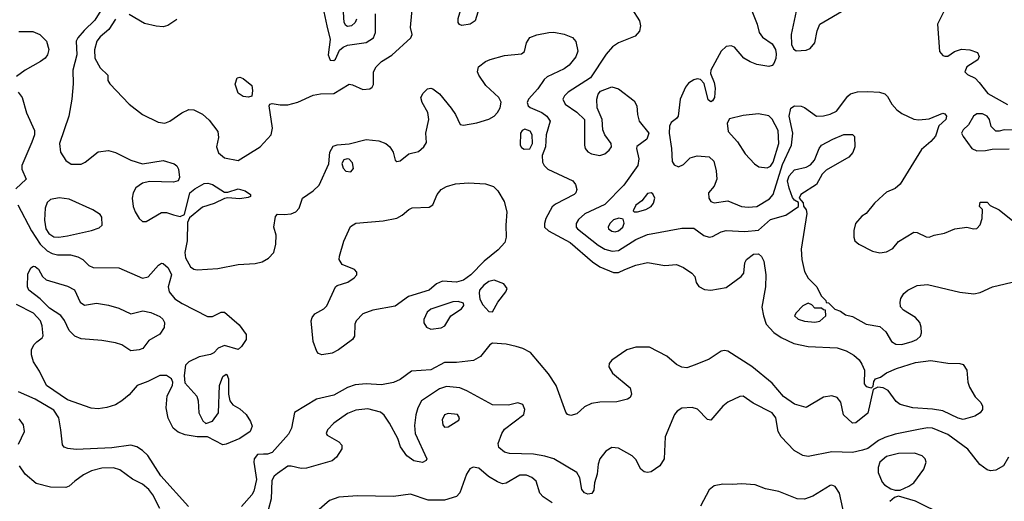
# Model space of a CAD drawing. Extents: x 1173079 to 1307053, y 522583 to 678478.
# Tile 118 of 256: x 1231634 to 1237406, y 541696 to 544521. Entities that reach past the tile are written whole.
import ezdxf

# ---------------------------------------------------------------- set-up
doc = ezdxf.new("R2010")
doc.units = 0

msp = doc.modelspace()

# ---------------------------------------------------------------- linework, layer by layer
at = {"layer": '0CON20XD'}
for points in [[(1232195, 544523.1), (1232156.1, 544463.9), (1232105, 544420.4), (1232087.3, 544395), (1232072.5, 544345), (1232075, 544296.2), (1232105, 544239.2), (1232150, 544195), (1232150, 544165), (1232162.5, 544145), (1232276, 544025), (1232355, 543965.6), (1232445, 543920.5), (1232485, 543913.3), (1232515, 543925.7), (1232584.5, 543975.5), (1232625, 543993.3), (1232655, 543991.5), (1232705, 543967.5), (1232745, 543930.9), (1232794.7, 543865), (1232800.4, 543830.4), (1232787.5, 543775), (1232800.5, 543740.5), (1232835, 543711.2), (1232915, 543695.7), (1233044.1, 543775.9), (1233107.8, 543845), (1233115.5, 543885), (1233096.7, 544015), (1233100, 544025), (1233115, 544028.8), (1233160.9, 544020.9), (1233205, 544021.5), (1233265, 544036.5), (1233355, 544078.6), (1233397.1, 544087.1), (1233475, 544087.7), (1233565, 544142.7), (1233585, 544139.1), (1233645, 544110.8), (1233687.5, 544115), (1233700.6, 544125), (1233708.3, 544141.7), (1233708.7, 544215), (1233723.2, 544245), (1233754.4, 544275.6), (1233815, 544312.5), (1233926, 544415), (1233933.8, 544435), (1233924.2, 544475), (1233944.5, 544685.5)], [(1234225, 544486.9), (1234212.5, 544492.5), (1234204.5, 544505), (1234205, 544527.5), (1234223.8, 544595), (1234253.9, 544616.1), (1234295, 544606.7), (1234313.6, 544583.6), (1234320, 544565), (1234303.8, 544515), (1234275, 544494.4), (1234225, 544486.9)], [(1235222.5, 544585), (1235267.7, 544515), (1235272.3, 544485), (1235267, 544453), (1235242, 544425), (1235143.8, 544386.2), (1235108.5, 544361.5), (1235071.8, 544318.2), (1234980.7, 544179.3), (1234849.4, 544095), (1234827.8, 544075), (1234817.8, 544055), (1234832.2, 544025), (1234899.4, 543979.4), (1234944.3, 543935), (1234944.4, 543785), (1234949.4, 543765), (1234965, 543745.7), (1234985, 543734.5), (1235035, 543723.8), (1235065, 543734.6), (1235090, 543755), (1235102.2, 543775), (1235101.9, 543795), (1235064.2, 543845), (1235052, 543875), (1235049.2, 543935), (1235018.5, 544005), (1235016.4, 544055), (1235024.4, 544085), (1235038.5, 544101.5), (1235105, 544127.1), (1235145, 544115.3), (1235235.4, 544045), (1235251.1, 544015), (1235255.4, 543965), (1235266.2, 543925), (1235322.7, 543855), (1235309.4, 543820.6), (1235252.3, 543777.7), (1235250, 543765), (1235262.7, 543705), (1235258.2, 543665), (1235175, 543551.1), (1235065, 543437.2), (1234946.7, 543383.3), (1234910.4, 543349.6), (1234895.5, 543325), (1234896.2, 543305), (1234902.9, 543295), (1235025, 543198.8), (1235065, 543175.8), (1235107.3, 543162.7), (1235145, 543168.2), (1235245, 543232.8), (1235315, 543261.9), (1235515, 543298.1), (1235585, 543298), (1235644.5, 543254.5), (1235675, 543245.6), (1235695, 543248.9), (1235745, 543276.4), (1235775, 543285.4), (1235885, 543278.2), (1235965, 543287.1), (1236035, 543350), (1236124.6, 543375.4), (1236200, 543425), (1236198.3, 543448.3), (1236175, 543462.5), (1236165, 543477.5), (1236145, 543532), (1236135.2, 543575), (1236145, 543605.5), (1236175, 543640.5), (1236243.2, 543656.8), (1236269.5, 543670.5), (1236292.5, 543697.5), (1236321.1, 543765), (1236335, 543784.2), (1236400.4, 543819.6)], [(1232110.3, 544575), (1232075, 544517.5), (1232011.5, 544458.5), (1231974.3, 544415), (1231965.7, 544395), (1231970, 544315), (1231946.2, 544225), (1231948.1, 544145), (1231939.5, 544055), (1231921.9, 543955), (1231867.9, 543795), (1231872.9, 543745), (1231904.4, 543695), (1231935, 543674.4), (1231995, 543674.5), (1232018.6, 543685), (1232094.6, 543745.4), (1232155, 543753.1), (1232195, 543742.2), (1232285, 543697.8), (1232355, 543675.7), (1232474.6, 543695.4), (1232540, 543675), (1232555, 543664.2), (1232565.6, 543645), (1232570.8, 543595), (1232563.3, 543575), (1232535, 543567.5), (1232395, 543571.4), (1232355, 543562.9), (1232315.5, 543534.5), (1232298.6, 543505), (1232293.1, 543475), (1232300, 543425), (1232311.1, 543395), (1232335, 543355.8), (1232355, 543337.1), (1232375, 543338.1), (1232465, 543389.4), (1232495, 543390), (1232535, 543375.6), (1232575, 543367.1), (1232601.2, 543378.8), (1232630.8, 543505), (1232660.5, 543529.5), (1232715, 543560), (1232736.9, 543563.1), (1232765, 543554.5), (1232835, 543510), (1232855, 543510), (1232915, 543528.8), (1232955, 543517.3), (1232986.2, 543495), (1232986.7, 543485), (1232972.5, 543477.5), (1232925, 543469.6), (1232855, 543476), (1232835, 543471.4), (1232775, 543442.1), (1232705, 543420.6), (1232630.5, 543359.5), (1232618.6, 543331.4), (1232615.4, 543225), (1232602.9, 543155), (1232606.4, 543125), (1232635, 543072.1), (1232655, 543058.5), (1232675, 543054.6), (1232795, 543060.9), (1232915, 543086.2), (1233015, 543090.4), (1233055, 543101.1), (1233093, 543123), (1233124, 543155), (1233135.8, 543205), (1233137.7, 543257.7), (1233123.8, 543305), (1233133, 543367), (1233145, 543380), (1233185, 543377.5), (1233225, 543383.3), (1233252.5, 543395), (1233272.5, 543415), (1233292.5, 543475), (1233355, 543518), (1233389.4, 543550.6), (1233445.8, 543675), (1233451.2, 543745), (1233471.3, 543778.7), (1233495, 543787.8), (1233565, 543792.3), (1233665, 543818.4), (1233739.7, 543809.7), (1233780, 543795), (1233804.6, 543774.6), (1233824.2, 543745), (1233835, 543697.5), (1233845, 543690), (1233865, 543693.3), (1233915, 543733.3), (1233971.2, 543748.8), (1234003.9, 543776.1), (1234018.8, 543801.2), (1234015.7, 543855), (1234031.8, 543935), (1234026.4, 543976.4), (1233992.5, 544035), (1233986.2, 544065), (1233999.7, 544090.3), (1234025, 544116.2), (1234045, 544120), (1234055.6, 544115.6), (1234095.7, 544085.7), (1234162.9, 544002.9), (1234188.9, 543965), (1234216.2, 543906.2), (1234235, 543902), (1234313.8, 543916.2), (1234385, 543937.3), (1234414.6, 543955.4), (1234435, 543977.5), (1234451.1, 544005), (1234456.4, 544036.4), (1234443.1, 544065), (1234367.1, 544135), (1234325, 544196.2), (1234317.1, 544215), (1234324.2, 544245), (1234363.8, 544276.2), (1234392.2, 544287.8), (1234475, 544311.9), (1234575, 544320), (1234593.8, 544335), (1234604, 544385), (1234623.6, 544416.4), (1234665, 544432.5), (1234736.4, 544446.4), (1234765, 544447.5), (1234825, 544436.7), (1234875, 544417.1), (1234895, 544393.3), (1234906.4, 544336.4), (1234895, 544302.9), (1234855, 544254.5), (1234825, 544232.7), (1234726, 544185), (1234708.9, 544171.1), (1234671.5, 544115), (1234617.1, 544055), (1234608, 544035), (1234615.6, 544015.6), (1234626.4, 544006.4), (1234695, 543976.2), (1234724.4, 543955), (1234744.3, 543925), (1234720, 543845), (1234716, 543775), (1234697.5, 543725), (1234699.4, 543685), (1234708.6, 543665), (1234729.2, 543645), (1234876, 543575), (1234892, 543555), (1234900, 543525), (1234894, 543505), (1234884, 543495), (1234775, 543439.5), (1234755, 543422.9), (1234718.8, 543355), (1234709.6, 543325), (1234710.9, 543305), (1234732.9, 543282.9), (1234860.4, 543215), (1234991, 543101), (1235035, 543070.7), (1235115, 543037.5), (1235145, 543039.2), (1235180.8, 543055), (1235245, 543080.5), (1235315, 543096.5), (1235415, 543080), (1235485, 543084.3), (1235525, 543068.1), (1235574.2, 543035), (1235591.4, 543015), (1235600.3, 542980.3), (1235615.5, 542955.5), (1235648.8, 542938.8), (1235685, 542933.8), (1235775, 542951.1), (1235864, 543015), (1235879.2, 543035), (1235884.2, 543095), (1235894.2, 543115), (1235934.7, 543145.3), (1235965, 543147.5), (1235982.6, 543132.6), (1235995.3, 543105.3), (1236007.5, 543025), (1236005.9, 542955), (1235985.2, 542835), (1235993.8, 542785), (1236010.6, 542735), (1236055, 542686.1), (1236097.8, 542657.8), (1236172.7, 542622.7), (1236255, 542605.2), (1236425, 542597.2), (1236478.5, 542578.5), (1236522.6, 542552.6), (1236555, 542526), (1236571.3, 542501.3), (1236585.8, 542465), (1236583.8, 542385), (1236595, 542370), (1236617, 542363), (1236627.5, 542362.5), (1236637.5, 542372.5), (1236640.7, 542399.3), (1236650, 542415), (1236680, 542425), (1236715, 542450), (1236773.8, 542475), (1236885, 542510.9), (1236975, 542522.2), (1237075, 542506.8), (1237145, 542505.5), (1237165, 542497.8), (1237186.4, 542465), (1237192.1, 542395), (1237201.2, 542365), (1237235, 542309.2), (1237267.5, 542275), (1237277.5, 542255), (1237277.5, 542235), (1237263.3, 542215), (1237233.3, 542195), (1237165, 542175.5), (1237135, 542183.8), (1237045, 542226.2), (1236985, 542237.5), (1236870, 542245), (1236794.6, 542264.6), (1236772.3, 542282.3), (1236725, 542345.8), (1236695, 542361.4), (1236663.3, 542366.7), (1236637.5, 542352.5), (1236605, 542213.8), (1236535, 542156), (1236515.9, 542154.1), (1236462.6, 542202.6), (1236447, 542277), (1236425, 542306), (1236395, 542315.8), (1236345, 542307.1), (1236245, 542246.7), (1236175, 542266.5), (1236110.4, 542310.4), (1236045, 542389.1), (1235925, 542487.1), (1235785, 542577.1), (1235765, 542581.8), (1235745, 542577.3), (1235675, 542530), (1235593, 542497), (1235545, 542480), (1235515, 542484), (1235485, 542498), (1235427, 542547), (1235325, 542599.7), (1235245, 542599.5), (1235192.5, 542585), (1235106, 542525), (1235090, 542505), (1235088, 542485), (1235108.6, 542448.6), (1235212.3, 542362.3), (1235220, 542325), (1235212, 542305), (1235196.7, 542295), (1235135, 542279.1), (1235035, 542277.8), (1234985, 542269.2), (1234945, 542250), (1234899.7, 542210.3), (1234865, 542200), (1234845, 542206.2), (1234835, 542218.8), (1234779.5, 542375), (1234734, 542444), (1234628.3, 542568.3), (1234582.6, 542592.6), (1234544.7, 542604.7), (1234485, 542617.9), (1234405, 542624.3), (1234390, 542615), (1234335, 542546.5), (1234295, 542522.1), (1234195, 542510.5), (1234125, 542510.6), (1234045, 542467.8), (1233930.9, 542459.1), (1233865, 542411.2), (1233825, 542392.9), (1233755, 542380.4), (1233665, 542385.3), (1233601.3, 542378.7), (1233555, 542364.7), (1233475, 542319.7), (1233373.9, 542296.1), (1233245, 542216.7), (1233226.5, 542125), (1233210.1, 542089.9), (1233115, 541982.5), (1233087.2, 541972.8), (1233063, 541973), (1233028.8, 541971.2), (1233009.2, 541945), (1233007.1, 541925), (1233021.6, 541825), (1233006.2, 541755), (1232995, 541734.3), (1232934.4, 541665)], [(1232555, 544521.4), (1232503, 544487), (1232475, 544480), (1232435, 544482.5), (1232365, 544499.6), (1232275, 544551.8)], [(1233417.6, 544567.6), (1233435.4, 544485.4), (1233453.1, 544405), (1233442.5, 544315), (1233455, 544283.8), (1233475, 544282.5), (1233485, 544290), (1233508, 544342), (1233529.4, 544360.6), (1233555, 544370.9), (1233665, 544387.3), (1233708.1, 544415), (1233718.9, 544445), (1233720, 544555)], [(1233609.2, 544525), (1233601.2, 544505), (1233580, 544485), (1233555, 544480.8), (1233545, 544486.2), (1233535.7, 544505), (1233533.1, 544565)], [(1235922.4, 544582.4), (1235957.5, 544495), (1235968, 544445), (1235987.6, 544417.6), (1236045, 544378.5), (1236065, 544345.6), (1236069.1, 544320.8), (1236066.8, 544293.2), (1236055.2, 544264.8), (1236045, 544252.2), (1236024.5, 544245.5), (1235955, 544257.8), (1235915, 544274.6), (1235879.4, 544295), (1235825, 544360), (1235805, 544366.9), (1235775, 544363.3), (1235745, 544335.6), (1235685.5, 544225), (1235683.1, 544205), (1235705, 544153.3), (1235709.8, 544119.8), (1235707.3, 544065), (1235695, 544044.3), (1235685, 544038.6), (1235670.2, 544050.2), (1235646.4, 544146.4), (1235625, 544170.8), (1235605, 544174.4), (1235585, 544168.2), (1235555, 544148.2), (1235537.1, 544125), (1235506.5, 544055), (1235494.3, 543955), (1235485, 543940.8), (1235452.5, 543917.5), (1235442.6, 543897.4), (1235440.7, 543855), (1235454.6, 543765.4), (1235458.6, 543688.6), (1235469.5, 543669.5), (1235495, 543658.8), (1235525, 543672), (1235565, 543711.1), (1235605, 543722.7), (1235675, 543717.5), (1235702, 543692), (1235717.3, 543635), (1235720, 543585), (1235704.4, 543545.6), (1235671.1, 543505), (1235673.6, 543475), (1235685, 543454), (1235705, 543446), (1235785, 543459.2), (1235865, 543425.5), (1235905, 543420.9), (1235955, 543424.5), (1236028.8, 543471.2), (1236050, 543495), (1236105, 543671.1), (1236158.2, 543785), (1236166.4, 543856.4), (1236144, 543956), (1236155, 544002), (1236175, 544015.7), (1236215, 544012.9), (1236235, 544005.7), (1236305, 543955.6), (1236345, 543956.5), (1236385, 543966.7), (1236422.5, 543985), (1236487.5, 544072.5), (1236504, 544086), (1236545, 544098.2), (1236605, 544100.8), (1236674.5, 544095.5), (1236705.3, 544085.3), (1236721.3, 544071.3), (1236746.2, 544025), (1236775, 543991.5), (1236805, 543970.8), (1236875, 543938.1), (1236905, 543934.2), (1236965, 543938.6), (1237045, 543972), (1237057.9, 543967.9), (1237067.1, 543955), (1237062.5, 543935), (1237022.2, 543897.8), (1237002.2, 543837.8), (1236975, 543805.8), (1236920.2, 543759.8), (1236795, 543556), (1236765, 543531.4), (1236715, 543508.6), (1236695, 543492.5), (1236644.3, 543445), (1236596.7, 543385), (1236570.7, 543369.3), (1236532.5, 543325), (1236523.8, 543285), (1236523.8, 543245), (1236530, 543225), (1236552.5, 543205), (1236632.7, 543162.7), (1236675, 543154.2), (1236715, 543160), (1236751.7, 543178.3), (1236785, 543220), (1236875, 543274), (1236895, 543272), (1236947.7, 543247.7), (1236965, 543246), (1236995, 543258), (1237055, 543269.2), (1237115, 543294.2), (1237185, 543303.8), (1237225, 543294), (1237245, 543296.2), (1237265, 543317.5), (1237276.7, 543355), (1237277.5, 543407.5), (1237260, 543425), (1237265, 543450), (1237305, 543450), (1237321.7, 543431.7), (1237375, 543406.7), (1237485, 543318)], [(1236185, 544570), (1236157.1, 544435), (1236158.9, 544375), (1236169.4, 544349.4), (1236185, 544338.8), (1236245, 544341.9), (1236268, 544352), (1236294.6, 544385.4), (1236308.9, 544455), (1236324.5, 544495.5), (1236475, 544581.9)], [(1237048.6, 544565), (1237013.3, 544495), (1237026.2, 544335), (1237045, 544311.2), (1237056.4, 544306.4), (1237075, 544306.7), (1237113.3, 544335), (1237155, 544347.9), (1237203.8, 544343.8), (1237249.1, 544329.1), (1237258.5, 544305), (1237249.5, 544285), (1237186.2, 544245), (1237173.9, 544216.1), (1237190.3, 544200.3), (1237235, 544178.9), (1237258.3, 544151.7), (1237309, 544089), (1237423.6, 544023.6)], [(1231628.5, 544451.5), (1231710.9, 544450.9), (1231752.9, 544435), (1231791.1, 544395), (1231804.5, 544345.5), (1231797.1, 544315), (1231782.9, 544295), (1231756.5, 544275), (1231667.1, 544225), (1231615, 544188)], [(1232975, 544066.7), (1232945, 544070), (1232915, 544089.2), (1232896.3, 544143.7), (1232909.7, 544180.3), (1232925, 544184.3), (1232945, 544176.9), (1232994, 544135), (1232998.8, 544105), (1232995, 544072.5), (1232975, 544066.7)], [(1231625, 544096.9), (1231649.2, 544065), (1231675, 543973.8), (1231720.9, 543870.9), (1231720.4, 543845), (1231705, 543802), (1231647.1, 543665), (1231647.5, 543645), (1231672, 543585), (1231611.8, 543528.2)], [(1236015, 543652.7), (1236035, 543662.9), (1236050, 543685), (1236083, 543795), (1236080.5, 543870.5), (1236045, 543938.5), (1236025, 543956.9), (1235965, 543968.9), (1235875, 543958.9), (1235795, 543940), (1235780.8, 543915), (1235786, 543865), (1235841.9, 543805), (1235886.9, 543735), (1235940.8, 543675), (1235967.6, 543657.6), (1236015, 543652.7)], [(1237465, 543873.8), (1237405, 543876), (1237375, 543866.7), (1237355, 543867.5), (1237328.8, 543895), (1237319.2, 543935), (1237305.4, 543955.4), (1237278.5, 543968.5), (1237245, 543967.9), (1237225, 543954.4), (1237194.7, 543905.3), (1237164.5, 543875), (1237155.5, 543855), (1237163.5, 543835), (1237214.6, 543764.6), (1237245, 543751.8)], [(1234591.3, 543761.3), (1234625, 543764), (1234640, 543795), (1234638, 543845), (1234626.4, 543866.4), (1234595, 543879.2), (1234579.1, 543870.9), (1234569.4, 543855), (1234568.6, 543785), (1234575, 543772), (1234591.3, 543761.3)], [(1236400.4, 543819.6), (1236465, 543847.1), (1236515, 543848), (1236528, 543835), (1236530, 543775), (1236517.4, 543742.6), (1236494, 543715), (1236360.9, 543639.1), (1236338, 543615), (1236303.8, 543555), (1236212.5, 543495), (1236202.5, 543475), (1236227, 543447), (1236228.3, 543428.3), (1236243.3, 543405), (1236248, 543385), (1236214.4, 543175), (1236218.1, 543115), (1236234.2, 543045), (1236256.7, 543005), (1236306.7, 542955), (1236331.7, 542901.7), (1236360, 542875), (1236361.7, 542861.7), (1236375, 542860), (1236412.5, 542822.5), (1236445, 542812.5), (1236475, 542790), (1236515, 542780), (1236595, 542734.4), (1236675, 542720.8), (1236711.1, 542691.1), (1236744.6, 542634.6), (1236768.9, 542618.9), (1236805, 542616.4), (1236865.9, 542634.1), (1236892.5, 542645), (1236914.4, 542665), (1236920, 542685), (1236918.3, 542718.3), (1236910.8, 542745), (1236884.5, 542774.5), (1236815, 542817.5), (1236797.9, 542837.9), (1236794.4, 542864.4), (1236799.4, 542885), (1236815.8, 542915), (1236840, 542935), (1236895, 542962.2), (1236955, 542968.5), (1237145, 542923.5), (1237226.8, 542913.2), (1237265, 542921.9), (1237336.4, 542953.6), (1237485, 542990)], [(1237245, 543751.8), (1237295, 543753.1), (1237335, 543761.2), (1237435, 543764)], [(1233575, 543628), (1233591.7, 543648.3), (1233585, 543681.2), (1233565, 543702.5), (1233554.3, 543705.7), (1233535, 543700), (1233522.3, 543677.7), (1233529.7, 543649.7), (1233545, 543632.9), (1233575, 543628)], [(1233405, 542555.7), (1233385, 542564.2), (1233375.5, 542575.5), (1233354.2, 542634.2), (1233342.9, 542755), (1233348.9, 542775), (1233364.2, 542795), (1233416.2, 542825), (1233435, 542843.8), (1233485, 542954), (1233495, 542962.5), (1233557.4, 542982.6), (1233595, 543006.2), (1233611.2, 543025), (1233609.5, 543039.5), (1233596.7, 543055), (1233524.6, 543084.6), (1233507.1, 543115), (1233508.1, 543135), (1233535, 543222), (1233572.4, 543307.6), (1233605, 543326.7), (1233765, 543341.5), (1233845, 543357.1), (1233875.5, 543374.5), (1233915, 543408.6), (1233935, 543416.9), (1234035, 543420.8), (1234055.7, 543435), (1234081.2, 543495), (1234105, 543524.6), (1234135, 543542.9), (1234188.7, 543558.7), (1234265, 543563.8), (1234365, 543558.5), (1234411.8, 543541.8), (1234437.8, 543517.8), (1234473.3, 543455), (1234490, 543395), (1234482.9, 543315), (1234486, 543245), (1234477.5, 543215), (1234439.7, 543170.3), (1234357.3, 543105), (1234278.9, 543025), (1234235, 542993.8), (1234195, 542982), (1234111.7, 542988.3), (1234078.3, 542971.7), (1234035, 542934.1), (1233912.9, 542897.1), (1233835, 542840.5), (1233705, 542816.5), (1233644.6, 542795.4), (1233605.6, 542754.4), (1233599.2, 542735), (1233595.8, 542665), (1233585.8, 542645), (1233502, 542585), (1233465, 542564.4), (1233405, 542555.7)], [(1235235, 543393.3), (1235255, 543394), (1235305, 543408), (1235336.2, 543425), (1235348.8, 543445), (1235356.2, 543475), (1235345, 543500), (1235335, 543506), (1235315, 543501.2), (1235281.7, 543458.3), (1235245, 543433.3), (1235230.7, 543400.7), (1235235, 543393.3)], [(1231622.5, 543435), (1231703.1, 543283.1), (1231753.7, 543203.7), (1231795, 543165.8), (1231825, 543149.5), (1231855, 543142.9), (1231931.4, 543141.4), (1231975, 543130), (1232005, 543113.8), (1232040, 543080), (1232065, 543068.6), (1232215, 543066.5), (1232355, 543005.6), (1232386.9, 543013.1), (1232448, 543082), (1232465, 543092.5), (1232475, 543091.4), (1232504.4, 543065), (1232523.3, 543025), (1232504.6, 542955), (1232510.4, 542925), (1232543.4, 542883.4), (1232587.2, 542857.2), (1232735, 542780), (1232765, 542781.2), (1232815, 542806), (1232835, 542806.2), (1232921.2, 542731.2), (1232962.5, 542675), (1232961.4, 542645), (1232935, 542604), (1232915, 542586.2), (1232835, 542610), (1232797.5, 542595), (1232772.3, 542567.7), (1232752.5, 542557.5), (1232686.8, 542543.2), (1232625.9, 542514.1), (1232606.1, 542493.9), (1232598.8, 542435), (1232601.7, 542391.7), (1232672.7, 542312.7), (1232680, 542285), (1232684, 542215), (1232707.7, 542167.7), (1232725, 542152.5), (1232765, 542166.2), (1232798.8, 542215), (1232806.2, 542375), (1232825, 542427.5), (1232845, 542442.5), (1232849.3, 542439.3), (1232858.8, 542415), (1232858.8, 542325), (1232866.2, 542285), (1232882.7, 542262.7), (1232925, 542239.4), (1232961.9, 542205), (1232986.9, 542165), (1232996.6, 542136.6), (1232985.6, 542105), (1232924.4, 542064.4), (1232845, 542030.8), (1232825, 542028)], [(1231863.6, 543246.3), (1231915, 543254.2), (1232055, 543284), (1232099.8, 543300.2), (1232118, 543315), (1232115, 543362.5), (1232105, 543378.8), (1232062, 543405), (1231925, 543468.7), (1231865, 543476.2), (1231815, 543465.5), (1231795, 543448.6), (1231783.7, 543416.3), (1231780.4, 543345), (1231787, 543295), (1231805, 543267.2), (1231835, 543248.2), (1231863.6, 543246.3)], [(1235125, 543277.3), (1235145, 543283.4), (1235169.5, 543305), (1235177, 543327), (1235170.7, 543350.7), (1235146.9, 543356.9), (1235115, 543346.4), (1235092.9, 543325), (1235083.5, 543305), (1235086.5, 543295), (1235105, 543280.7), (1235125, 543277.3)], [(1232285, 542578.9), (1232233.4, 542613.4), (1232196.4, 542626.4), (1232115, 542640.4), (1231995, 542649.6), (1231958, 542665), (1231925, 542698), (1231896.6, 542756.6), (1231875.3, 542785.3), (1231809.3, 542829.3), (1231754.5, 542884.5), (1231688.2, 542935), (1231679.7, 542955), (1231682.2, 543027.8), (1231700, 543065), (1231715, 543074.5), (1231725, 543073.6), (1231745, 543057.5), (1231768.4, 543015), (1231789.1, 542995), (1231915, 542958.6), (1231955.7, 542935.7), (1231989.2, 542865), (1232015, 542847.5), (1232085, 542858.1), (1232155, 542846.9), (1232215, 542828.6), (1232285, 542795.8), (1232355.9, 542814.1), (1232403.5, 542803.5), (1232455, 542779.4), (1232472.5, 542765), (1232483.1, 542745), (1232480.6, 542715), (1232455, 542676), (1232390.4, 542639.6), (1232356.5, 542593.5), (1232335, 542584.3), (1232285, 542578.9)], [(1234405, 542807.5), (1234437.7, 542865), (1234484.5, 542925), (1234492.2, 542945), (1234472.5, 542972.5), (1234415, 542993.3), (1234385, 542985.3), (1234355.5, 542964.5), (1234330, 542935), (1234327.2, 542917.2), (1234332.3, 542882.3), (1234348.8, 542848.8), (1234385, 542809.2), (1234405, 542807.5)], [(1234045, 542705.7), (1234105, 542714.3), (1234125.7, 542725), (1234162, 542785), (1234224.2, 542825), (1234238, 542845), (1234235, 542858.8), (1234205, 542869.1), (1234174, 542866), (1234045, 542823.1), (1234021.9, 542805), (1234002.4, 542762.4), (1234003.6, 542743.6), (1234018.3, 542718.3), (1234045, 542705.7)], [(1236295, 542748), (1236325, 542753.8), (1236360, 542785), (1236358.3, 542818.3), (1236345, 542820), (1236335, 542830), (1236295, 542830), (1236278.3, 542848.3), (1236255, 542857.5), (1236225, 542842.5), (1236185, 542802.5), (1236176.7, 542785), (1236197.5, 542765), (1236235, 542752), (1236295, 542748)], [(1232825, 542028), (1232734.1, 542074.1), (1232675, 542074.4), (1232605, 542085.8), (1232562.6, 542102.6), (1232534.2, 542125), (1232504.5, 542184.5), (1232493.1, 542245), (1232498.1, 542315), (1232530, 542375), (1232532, 542395), (1232523.3, 542415), (1232495, 542433.8), (1232455, 542434.2), (1232385, 542398.1), (1232323.7, 542376.3), (1232275, 542320), (1232232.5, 542285), (1232195, 542262.5), (1232145, 542246.7), (1232095, 542239.5), (1232053.6, 542243.6), (1231915, 542290.9), (1231790.7, 542375), (1231749.5, 542459.5), (1231714.7, 542514.7), (1231702.7, 542555), (1231703.5, 542585), (1231716.4, 542613.6), (1231735, 542632.5), (1231765.5, 542654.5), (1231772.5, 542667.5), (1231766.8, 542725), (1231755.3, 542755), (1231715, 542799.3), (1231615, 542850.4)], [(1232624.6, 541665), (1232461.5, 541845), (1232385, 541964.2), (1232355, 541994.3), (1232320, 542015), (1232285, 542025.6), (1232175, 542010.7), (1231965, 542001.1), (1231916.3, 542006.3), (1231894.6, 542014.6), (1231885, 542027.5), (1231876.3, 542116.3), (1231864.1, 542185), (1231835, 542230.9), (1231725, 542294.7), (1231628.1, 542338.1)], [(1237429.5, 541955), (1237400.8, 541905), (1237355, 541880), (1237325, 541875.6), (1237305, 541881.4), (1237262.4, 541912.4), (1237192.2, 542002.2), (1237075, 542087.8), (1236985, 542125.3), (1236955, 542127.9), (1236902.4, 542117.6), (1236765, 542089.7), (1236705, 542071.2), (1236667.9, 542052.1), (1236605, 542005.4), (1236575, 541995.4), (1236515, 541983.6), (1236395, 541987.5), (1236255, 541959.5), (1236225, 541965.6), (1236174.7, 541994.7), (1236098.5, 542075), (1236080.7, 542105), (1236066.8, 542185), (1236045.7, 542215.7), (1235932.6, 542272.6), (1235875, 542312.5), (1235855, 542312), (1235785, 542278.5), (1235755, 542253.6), (1235685, 542172.2), (1235665, 542175.6), (1235606.3, 542236.3), (1235575, 542246.4), (1235515, 542241.9), (1235488, 542225), (1235472.9, 542205), (1235418.6, 542075), (1235411.4, 541945), (1235386, 541905), (1235335, 541868.9), (1235315, 541864.4), (1235295, 541868.6), (1235274.5, 541884.5), (1235245, 541942), (1235225, 541962.9), (1235145, 542008), (1235105, 542012), (1235070.3, 541989.7), (1235034.2, 541945), (1235024.2, 541915), (1235018.8, 541855), (1235003.8, 541805), (1234998.8, 541761.2), (1234987, 541743), (1234965, 541738.6), (1234945, 541746), (1234929.2, 541765), (1234917.1, 541835), (1234899.2, 541865), (1234765, 541945.5), (1234711.7, 541961.7), (1234645, 541972), (1234505, 541976.2), (1234475, 541985.5), (1234442.7, 542012.7), (1234438.1, 542035), (1234460, 542095), (1234475, 542119.2), (1234588.8, 542205), (1234596, 542235), (1234584.2, 542264.2), (1234555, 542273.8), (1234499.1, 542260.9), (1234405, 542261.5), (1234255.2, 542345.2), (1234215, 542361.3), (1234135, 542368.9), (1234095, 542356.9), (1233989.2, 542285), (1233968.6, 542245), (1233956.3, 542203.7), (1233948.9, 542141.1), (1233951.8, 542095), (1234020, 541945), (1234017.5, 541935), (1233995, 541924), (1233945, 541933.1), (1233903, 541963), (1233865.6, 542015), (1233850, 542065), (1233801.9, 542155), (1233771.1, 542201.1), (1233748.9, 542218.9), (1233675, 542238.9), (1233605, 542231.1), (1233555, 542212.2), (1233475.5, 542154.5), (1233438.8, 542115), (1233431.2, 542095), (1233436.7, 542085), (1233504.5, 542044.5), (1233522.5, 542025), (1233522.5, 542005), (1233492, 541955), (1233465, 541934), (1233315, 541890), (1233285, 541888.1), (1233225, 541902.7), (1233205, 541902.1), (1233145, 541860.4), (1233125, 541843.5), (1233111.7, 541818.3), (1233108.5, 541711.5), (1233091.1, 541645)], [(1231628.1, 542031.9), (1231661.9, 542105), (1231655.8, 542145), (1231630.2, 542180.2)], [(1234125, 542131.2), (1234145, 542133.8), (1234207.3, 542172.7), (1234211.2, 542185), (1234200, 542205), (1234145, 542212), (1234125, 542204), (1234111.5, 542175), (1234114.5, 542144.5), (1234125, 542131.2)], [(1236795, 541761.2), (1236845, 541784.3), (1236875, 541805.7), (1236934.4, 541885), (1236947.1, 541925), (1236940.8, 541945), (1236923.6, 541963.6), (1236878.2, 541978.2), (1236785, 541977.2), (1236715, 541958.4), (1236676.4, 541925), (1236665.5, 541895), (1236665.4, 541865.4), (1236689.4, 541809.4), (1236703, 541793), (1236739.7, 541769.7), (1236765, 541761.2), (1236795, 541761.2)], [(1232455.5, 541655), (1232415.4, 541735), (1232390.8, 541765), (1232355, 541796.2), (1232295, 541826.9), (1232220.7, 541880.7), (1232185, 541893.6), (1232115, 541891.3), (1232055, 541875.5), (1232008.3, 541851.7), (1231958, 541815), (1231925, 541786), (1231905, 541778), (1231815, 541778.6), (1231731.3, 541801.3), (1231665.5, 541855), (1231633.8, 541905)], [(1234755, 541687.9), (1234701.9, 541721.9), (1234682.5, 541745), (1234661.9, 541815), (1234636.8, 541836.8), (1234605, 541849.3), (1234565, 541849.6), (1234485, 541801.9), (1234465, 541799.4), (1234435, 541810), (1234382, 541842), (1234325, 541891.4), (1234293.2, 541896.8), (1234273.7, 541886.3), (1234252.9, 541855), (1234215, 541746.7), (1234195.4, 541724.6), (1234125, 541702.3), (1234027.8, 541702.2), (1233925, 541737.5), (1233825, 541724.6), (1233615, 541729.3), (1233505, 541720.6), (1233449.8, 541700.2), (1233375, 541637.5)], [(1236468.9, 541608.9), (1236440, 541745), (1236415, 541784), (1236395, 541792), (1236385, 541789.2), (1236283, 541727), (1236235, 541708.2), (1236190.7, 541710.7), (1236083.5, 541753.5), (1236005, 541769.5), (1235945, 541792.5), (1235865, 541799.2), (1235815, 541794.4), (1235755, 541797.8), (1235705, 541788.1), (1235675, 541764.3), (1235625, 541667.1)], [(1237055, 541613.1), (1236885, 541696.8), (1236785, 541726.2), (1236761.7, 541718.3), (1236735.5, 541694.5)]]:
    msp.add_lwpolyline(points, dxfattribs=at)

doc.saveas('drawing.dxf')
